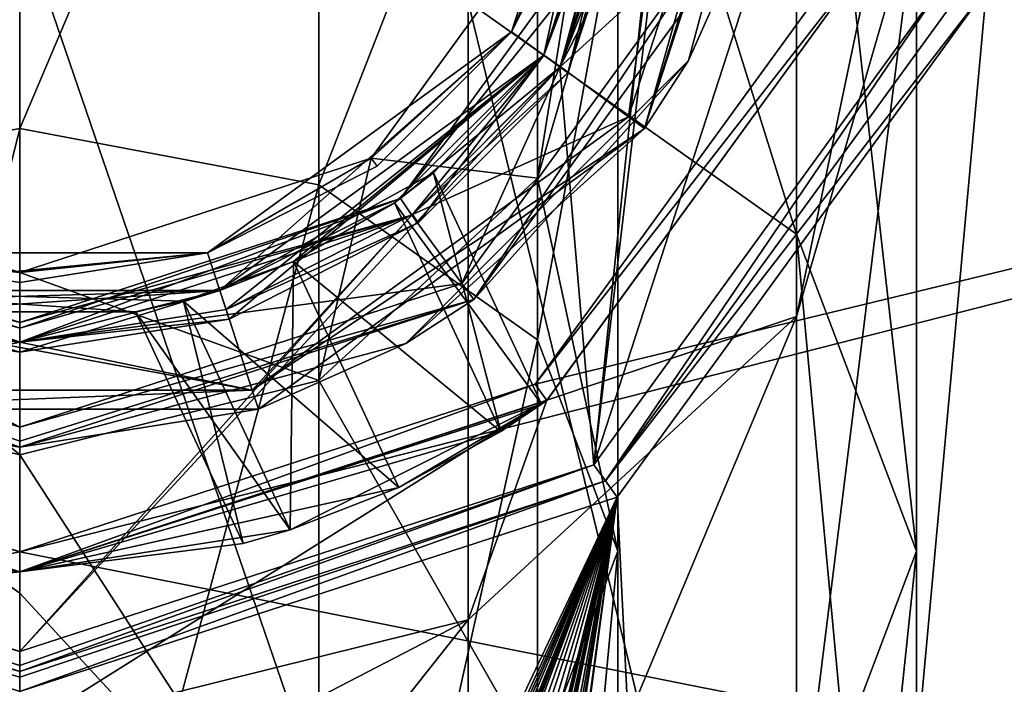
# Model space of a CAD drawing. Header units: millimetres. Extents: x -100 to 89, y -38 to 69.
# Tile 234 of 256: x -65.5 to -55.62, y 24.37 to 31.04. Entities that reach past the tile are written whole.
import ezdxf

# ---------------------------------------------------------------- set-up
doc = ezdxf.new("R2010")
doc.units = ezdxf.units.MM
doc.header["$LTSCALE"] = 65.185185
for name, color, linetype in [('3287', 7, 'CONTINUOUS'), ('479', 7, 'CONTINUOUS'), ('480', 7, 'CONTINUOUS'), ('481', 7, 'CONTINUOUS'), ('483', 7, 'CONTINUOUS'), ('484', 7, 'CONTINUOUS'), ('485', 7, 'CONTINUOUS'), ('486', 7, 'CONTINUOUS'), ('487', 7, 'CONTINUOUS'), ('488', 7, 'CONTINUOUS'), ('489', 7, 'CONTINUOUS'), ('490', 7, 'CONTINUOUS'), ('496', 7, 'CONTINUOUS'), ('498', 7, 'CONTINUOUS'), ('499', 7, 'CONTINUOUS'), ('500', 7, 'CONTINUOUS'), ('501', 7, 'CONTINUOUS'), ('502', 7, 'CONTINUOUS'), ('503', 7, 'CONTINUOUS'), ('504', 7, 'CONTINUOUS'), ('505', 7, 'CONTINUOUS'), ('506', 7, 'CONTINUOUS'), ('507', 7, 'CONTINUOUS'), ('508', 7, 'CONTINUOUS'), ('518', 7, 'CONTINUOUS'), ('520', 7, 'CONTINUOUS'), ('792', 7, 'CONTINUOUS'), ('793', 7, 'CONTINUOUS'), ('794', 7, 'CONTINUOUS'), ('795', 7, 'CONTINUOUS'), ('797', 7, 'CONTINUOUS'), ('798', 7, 'CONTINUOUS'), ('799', 7, 'CONTINUOUS'), ('800', 7, 'CONTINUOUS'), ('801', 7, 'CONTINUOUS'), ('802', 7, 'CONTINUOUS'), ('803', 7, 'CONTINUOUS'), ('804', 7, 'CONTINUOUS'), ('806', 7, 'CONTINUOUS'), ('824', 7, 'CONTINUOUS'), ('826', 7, 'CONTINUOUS'), ('829', 7, 'CONTINUOUS'), ('830', 7, 'CONTINUOUS')]:
    doc.layers.add(name, color=color, linetype=linetype)

msp = doc.modelspace()

# ---------------------------------------------------------------- linework, layer by layer
at = {"layer": '3287', "linetype": 'CONTINUOUS'}
for points in [[(-58.8, 34.5, 87.05), (-60.0761, 30.5666, 87.05), (-58.7, 34.5, 87.05), (-58.8, 34.5, 87.05)], [(-58.7, 34.5, 87.05), (-60.0761, 30.5666, 87.05), (-59.9987, 30.5031, 87.05), (-58.7, 34.5, 87.05)], [(-60.0761, 30.5666, 87.05), (-61.5588, 29.0818, 87.05), (-59.9987, 30.5031, 87.05), (-60.0761, 30.5666, 87.05)], [(-61.5588, 29.0818, 87.05), (-61.5031, 28.9987, 87.05), (-59.9987, 30.5031, 87.05), (-61.5588, 29.0818, 87.05)], [(-61.5588, 29.0818, 87.05), (-63.4278, 28.1285, 87.05), (-61.5031, 28.9987, 87.05), (-61.5588, 29.0818, 87.05)], [(-63.4278, 28.1285, 87.05), (-63.3987, 28.0328, 87.05), (-61.5031, 28.9987, 87.05), (-63.4278, 28.1285, 87.05)], [(-65.5, 27.8, 87.05), (-67.5722, 28.1285, 87.05), (-67.6013, 28.0328, 87.05), (-65.5, 27.8, 87.05)], [(-63.4278, 28.1285, 87.05), (-65.5, 27.8, 87.05), (-63.3987, 28.0328, 87.05), (-63.4278, 28.1285, 87.05)], [(-65.5, 27.8, 87.05), (-67.6013, 28.0328, 87.05), (-65.5, 27.7, 87.05), (-65.5, 27.8, 87.05)], [(-65.5, 27.8, 87.05), (-65.5, 27.7, 87.05), (-63.3987, 28.0328, 87.05), (-65.5, 27.8, 87.05)]]:
    msp.add_3dface(points, dxfattribs=at)
at = {"layer": '479', "linetype": 'CONTINUOUS'}
for points in [[(-34.3709, 19.5107, 87.05), (-30.95, 34.5, 87.05), (-65.5, 25.7003, 87.05), (-34.3709, 19.5107, 87.05)], [(-65.5, 25.7003, 87.05), (-30.95, 34.5, 87.05), (-60.3277, 27.3809, 87.05), (-65.5, 25.7003, 87.05)], [(-60.3277, 27.3809, 87.05), (-30.95, 34.5, 87.05), (-57.131, 31.7808, 87.05), (-60.3277, 27.3809, 87.05)], [(-70.6723, 27.3809, 87.05), (-96.6291, 19.5107, 87.05), (-65.5, 25.7003, 87.05), (-70.6723, 27.3809, 87.05)], [(-96.6291, 19.5107, 87.05), (-34.3709, 19.5107, 87.05), (-65.5, 25.7003, 87.05), (-96.6291, 19.5107, 87.05)]]:
    msp.add_3dface(points, dxfattribs=at)
at = {"layer": '480', "linetype": 'CONTINUOUS'}
for points in [[(-45.5165, 9.4428, 85.05), (-58.3679, 3.2536, 85.05), (-45.5165, 59.5572, 85.05), (-45.5165, 9.4428, 85.05)], [(-45.5165, 59.5572, 85.05), (-58.3679, 3.2536, 85.05), (-55.7993, 31.3477, 85.05), (-45.5165, 59.5572, 85.05)], [(-55.7993, 31.3477, 85.05), (-58.3679, 3.2536, 85.05), (-59.5053, 26.2475, 85.05), (-55.7993, 31.3477, 85.05)], [(-71.4947, 26.2475, 85.05), (-65.5, 24.3, 85.05), (-69.8058, 14.72, 85.05), (-71.4947, 26.2475, 85.05)], [(-65.5, 24.3, 85.05), (-59.5053, 26.2475, 85.05), (-65.3295, 13.9626, 85.05), (-65.5, 24.3, 85.05)], [(-65.3295, 13.9626, 85.05), (-59.5053, 26.2475, 85.05), (-65.0876, 14.0038, 85.05), (-65.3295, 13.9626, 85.05)], [(-65.0876, 14.0038, 85.05), (-59.5053, 26.2475, 85.05), (-64.9341, 13.9874, 85.05), (-65.0876, 14.0038, 85.05)], [(-64.9341, 13.9874, 85.05), (-59.5053, 26.2475, 85.05), (-64.8113, 13.9437, 85.05), (-64.9341, 13.9874, 85.05)], [(-64.8113, 13.9437, 85.05), (-59.5053, 26.2475, 85.05), (-64.692, 13.8662, 85.05), (-64.8113, 13.9437, 85.05)], [(-64.692, 13.8662, 85.05), (-59.5053, 26.2475, 85.05), (-64.5496, 13.734, 85.05), (-64.692, 13.8662, 85.05)], [(-64.5496, 13.734, 85.05), (-59.5053, 26.2475, 85.05), (-64.4343, 13.8755, 85.05), (-64.5496, 13.734, 85.05)], [(-64.4343, 13.8755, 85.05), (-59.5053, 26.2475, 85.05), (-64.3306, 13.9478, 85.05), (-64.4343, 13.8755, 85.05)], [(-64.3306, 13.9478, 85.05), (-59.5053, 26.2475, 85.05), (-64.2105, 13.9896, 85.05), (-64.3306, 13.9478, 85.05)], [(-64.2105, 13.9896, 85.05), (-59.5053, 26.2475, 85.05), (-64.0794, 14.0038, 85.05), (-64.2105, 13.9896, 85.05)], [(-64.0794, 14.0038, 85.05), (-59.5053, 26.2475, 85.05), (-63.8366, 13.9483, 85.05), (-64.0794, 14.0038, 85.05)], [(-63.8366, 13.9483, 85.05), (-59.5053, 26.2475, 85.05), (-63.5482, 13.9495, 85.05), (-63.8366, 13.9483, 85.05)], [(-59.5053, 26.2475, 85.05), (-63.2223, 13.9495, 85.05), (-63.5482, 13.9495, 85.05), (-59.5053, 26.2475, 85.05)], [(-59.5053, 26.2475, 85.05), (-62.7098, 14.625, 85.05), (-63.2223, 13.9495, 85.05), (-59.5053, 26.2475, 85.05)], [(-59.5053, 26.2475, 85.05), (-62.3839, 14.625, 85.05), (-62.7098, 14.625, 85.05), (-59.5053, 26.2475, 85.05)], [(-59.5053, 26.2475, 85.05), (-62.0733, 14.6267, 85.05), (-62.3839, 13.9495, 85.05), (-59.5053, 26.2475, 85.05)], [(-59.5053, 26.2475, 85.05), (-62.3839, 13.9495, 85.05), (-62.3839, 14.2652, 85.05), (-59.5053, 26.2475, 85.05)], [(-62.3839, 14.625, 85.05), (-59.5053, 26.2475, 85.05), (-62.3839, 14.2652, 85.05), (-62.3839, 14.625, 85.05)], [(-62.0733, 14.6267, 85.05), (-59.5053, 26.2475, 85.05), (-61.9682, 14.6423, 85.05), (-62.0733, 14.6267, 85.05)], [(-61.9682, 14.6423, 85.05), (-59.5053, 26.2475, 85.05), (-61.8832, 14.6488, 85.05), (-61.9682, 14.6423, 85.05)], [(-61.8832, 14.6488, 85.05), (-59.5053, 26.2475, 85.05), (-61.6726, 14.6134, 85.05), (-61.8832, 14.6488, 85.05)], [(-61.6726, 14.6134, 85.05), (-59.5053, 26.2475, 85.05), (-61.5438, 14.5283, 85.05), (-61.6726, 14.6134, 85.05)], [(-61.5438, 14.5283, 85.05), (-59.5053, 26.2475, 85.05), (-61.4539, 14.348, 85.05), (-61.5438, 14.5283, 85.05)], [(-61.4539, 14.348, 85.05), (-59.5053, 26.2475, 85.05), (-61.4301, 14.1023, 85.05), (-61.4539, 14.348, 85.05)], [(-59.5053, 26.2475, 85.05), (-61.1942, 13.9495, 85.05), (-61.4301, 14.1023, 85.05), (-59.5053, 26.2475, 85.05)], [(-59.5053, 26.2475, 85.05), (-58.3679, 3.2536, 85.05), (-61.1942, 13.6678, 85.05), (-59.5053, 26.2475, 85.05)], [(-61.1942, 13.9495, 85.05), (-59.5053, 26.2475, 85.05), (-61.1942, 13.6678, 85.05), (-61.1942, 13.9495, 85.05)]]:
    msp.add_3dface(points, dxfattribs=at)
at = {"layer": '481', "linetype": 'CONTINUOUS'}
for points in [[(-59, 34.5, 86.85), (-59, 34.5, 85.5), (-60.2414, 30.6794, 85.5), (-59, 34.5, 86.85)], [(-60.2414, 30.6794, 86.85), (-59, 34.5, 86.85), (-60.2414, 30.6794, 85.5), (-60.2414, 30.6794, 86.85)], [(-63.4914, 28.3181, 86.85), (-60.2414, 30.6794, 86.85), (-63.4914, 28.3181, 85.5), (-63.4914, 28.3181, 86.85)], [(-63.4914, 28.3181, 85.5), (-60.2414, 30.6794, 86.85), (-60.2414, 30.6794, 85.5), (-63.4914, 28.3181, 85.5)], [(-67.5086, 28.3181, 86.85), (-63.4914, 28.3181, 86.85), (-67.5086, 28.3181, 85.5), (-67.5086, 28.3181, 86.85)], [(-67.5086, 28.3181, 85.5), (-63.4914, 28.3181, 86.85), (-63.4914, 28.3181, 85.5), (-67.5086, 28.3181, 85.5)]]:
    msp.add_3dface(points, dxfattribs=at)
at = {"layer": '483', "linetype": 'CONTINUOUS'}
for points in [[(-65.5, 24.5, 84.85), (-71.3779, 26.4098, 84.85), (-65.5, 24.5, 81.25), (-65.5, 24.5, 84.85)], [(-65.5, 24.5, 81.25), (-71.3779, 26.4098, 84.85), (-71.3779, 26.4098, 81.25), (-65.5, 24.5, 81.25)]]:
    msp.add_3dface(points, dxfattribs=at)
at = {"layer": '484', "linetype": 'CONTINUOUS'}
for points in [[(-56.1797, 31.4714, 81.05), (-59.7404, 26.5711, 81.05), (-56.1797, 37.5286, 81.05), (-56.1797, 31.4714, 81.05)], [(-56.1797, 37.5286, 81.05), (-59.7404, 26.5711, 81.05), (-58.8, 34.5, 81.05), (-56.1797, 37.5286, 81.05)], [(-58.8, 34.5, 81.05), (-59.7404, 26.5711, 81.05), (-59.1285, 32.4278, 81.05), (-58.8, 34.5, 81.05)], [(-59.1285, 32.4278, 81.05), (-59.7404, 26.5711, 81.05), (-60.0818, 30.5588, 81.05), (-59.1285, 32.4278, 81.05)], [(-59.7404, 26.5711, 81.05), (-65.5, 24.7, 81.05), (-60.0818, 30.5588, 81.05), (-59.7404, 26.5711, 81.05)], [(-60.0818, 30.5588, 81.05), (-65.5, 24.7, 81.05), (-61.5666, 29.0761, 81.05), (-60.0818, 30.5588, 81.05)], [(-65.5, 27.8, 81.05), (-71.2596, 26.5711, 81.05), (-69.4334, 29.0761, 81.05), (-65.5, 27.8, 81.05)], [(-65.5, 24.7, 81.05), (-65.5, 27.8, 81.05), (-61.5666, 29.0761, 81.05), (-65.5, 24.7, 81.05)], [(-65.5, 24.7, 81.05), (-71.2596, 26.5711, 81.05), (-65.5, 27.8, 81.05), (-65.5, 24.7, 81.05)]]:
    msp.add_3dface(points, dxfattribs=at)
at = {"layer": '485', "linetype": 'CONTINUOUS'}
for points in [[(-65.5, 28, 81.25), (-69.3206, 29.2414, 81.25), (-65.5, 28, 82.6), (-65.5, 28, 81.25)], [(-65.5, 28, 82.6), (-69.3206, 29.2414, 81.25), (-69.3206, 29.2414, 82.6), (-65.5, 28, 82.6)]]:
    msp.add_3dface(points, dxfattribs=at)
at = {"layer": '486', "linetype": 'CONTINUOUS'}
for points in [[(-60.0818, 30.5588, 82.8), (-58.3196, 32.1667, 82.8), (-59.1285, 32.4278, 82.8), (-60.0818, 30.5588, 82.8)], [(-61.0629, 28.3914, 82.8), (-58.3196, 32.1667, 82.8), (-60.0818, 30.5588, 82.8), (-61.0629, 28.3914, 82.8)], [(-61.5666, 29.0761, 82.8), (-61.0629, 28.3914, 82.8), (-60.0818, 30.5588, 82.8), (-61.5666, 29.0761, 82.8)], [(-69.9371, 28.3914, 82.8), (-65.5, 26.95, 82.8), (-69.4334, 29.0761, 82.8), (-69.9371, 28.3914, 82.8)], [(-65.5, 26.95, 82.8), (-65.5, 27.8, 82.8), (-69.4334, 29.0761, 82.8), (-65.5, 26.95, 82.8)], [(-65.5, 27.8, 82.8), (-61.0629, 28.3914, 82.8), (-61.5666, 29.0761, 82.8), (-65.5, 27.8, 82.8)], [(-65.5, 26.95, 82.8), (-61.0629, 28.3914, 82.8), (-65.5, 27.8, 82.8), (-65.5, 26.95, 82.8)]]:
    msp.add_3dface(points, dxfattribs=at)
at = {"layer": '487', "linetype": 'CONTINUOUS'}
for points in [[(-57.75, 34.5, 85.1), (-58.7883, 30.625, 85.05), (-59.2301, 29.9447, 85.1), (-57.75, 34.5, 85.1)], [(-57.75, 34.5, 85.05), (-58.7883, 30.625, 85.05), (-57.75, 34.5, 85.1), (-57.75, 34.5, 85.05)], [(-58.7883, 30.625, 85.05), (-61.625, 27.7883, 85.05), (-59.2301, 29.9447, 85.1), (-58.7883, 30.625, 85.05)], [(-59.2301, 29.9447, 85.1), (-61.625, 27.7883, 85.05), (-63.1051, 27.1293, 85.1), (-59.2301, 29.9447, 85.1)], [(-65.5, 26.75, 83), (-70.0553, 28.2301, 83), (-65.5, 26.75, 85.05), (-65.5, 26.75, 83)], [(-65.5, 26.75, 85.05), (-70.0553, 28.2301, 83), (-67.8949, 27.1293, 85.1), (-65.5, 26.75, 85.05)], [(-61.625, 27.7883, 85.05), (-65.5, 26.75, 85.05), (-63.1051, 27.1293, 85.1), (-61.625, 27.7883, 85.05)], [(-63.1051, 27.1293, 85.1), (-65.5, 26.75, 85.05), (-67.8949, 27.1293, 85.1), (-63.1051, 27.1293, 85.1)]]:
    msp.add_3dface(points, dxfattribs=at)
at = {"layer": '488', "linetype": 'CONTINUOUS'}
for points in [[(-55.9894, 31.4098, 84.85), (-59.6221, 26.4098, 84.85), (-55.9894, 31.4098, 81.25), (-55.9894, 31.4098, 84.85)], [(-55.9894, 31.4098, 81.25), (-59.6221, 26.4098, 84.85), (-59.6221, 26.4098, 81.25), (-55.9894, 31.4098, 81.25)], [(-65.5, 24.5, 84.85), (-65.5, 24.5, 81.25), (-59.6221, 26.4098, 81.25), (-65.5, 24.5, 84.85)], [(-59.6221, 26.4098, 84.85), (-65.5, 24.5, 84.85), (-59.6221, 26.4098, 81.25), (-59.6221, 26.4098, 84.85)]]:
    msp.add_3dface(points, dxfattribs=at)
at = {"layer": '489', "linetype": 'CONTINUOUS'}
for points in [[(-59.3181, 32.4914, 81.25), (-61.6794, 29.2414, 81.25), (-59.3181, 32.4914, 82.6), (-59.3181, 32.4914, 81.25)], [(-59.3181, 32.4914, 82.6), (-61.6794, 29.2414, 81.25), (-61.6794, 29.2414, 82.6), (-59.3181, 32.4914, 82.6)], [(-65.5, 28, 81.25), (-65.5, 28, 82.6), (-61.6794, 29.2414, 82.6), (-65.5, 28, 81.25)], [(-61.6794, 29.2414, 81.25), (-65.5, 28, 81.25), (-61.6794, 29.2414, 82.6), (-61.6794, 29.2414, 81.25)]]:
    msp.add_3dface(points, dxfattribs=at)
at = {"layer": '490', "linetype": 'CONTINUOUS'}
for points in [[(-58.7883, 30.625, 85.05), (-57.75, 34.5, 85.05), (-58.1293, 32.1051, 83), (-58.7883, 30.625, 85.05)], [(-60.9447, 28.2301, 83), (-58.7883, 30.625, 85.05), (-58.1293, 32.1051, 83), (-60.9447, 28.2301, 83)], [(-61.625, 27.7883, 85.05), (-58.7883, 30.625, 85.05), (-60.9447, 28.2301, 83), (-61.625, 27.7883, 85.05)], [(-65.5, 26.75, 83), (-61.625, 27.7883, 85.05), (-60.9447, 28.2301, 83), (-65.5, 26.75, 83)], [(-65.5, 26.75, 83), (-65.5, 26.75, 85.05), (-61.625, 27.7883, 85.05), (-65.5, 26.75, 83)]]:
    msp.add_3dface(points, dxfattribs=at)
at = {"layer": '496', "linetype": 'CONTINUOUS'}
for points in [[(-58.8, 34.5, 85.3), (-59.3914, 30.0629, 85.3), (-60.0761, 30.5666, 85.3), (-58.8, 34.5, 85.3)], [(-57.95, 34.5, 85.3), (-59.3914, 30.0629, 85.3), (-58.8, 34.5, 85.3), (-57.95, 34.5, 85.3)], [(-60.0761, 30.5666, 85.3), (-59.3914, 30.0629, 85.3), (-61.5588, 29.0818, 85.3), (-60.0761, 30.5666, 85.3)], [(-59.3914, 30.0629, 85.3), (-63.1667, 27.3196, 85.3), (-61.5588, 29.0818, 85.3), (-59.3914, 30.0629, 85.3)], [(-61.5588, 29.0818, 85.3), (-63.1667, 27.3196, 85.3), (-63.4278, 28.1285, 85.3), (-61.5588, 29.0818, 85.3)], [(-63.1667, 27.3196, 85.3), (-67.8333, 27.3196, 85.3), (-67.5722, 28.1285, 85.3), (-63.1667, 27.3196, 85.3)], [(-65.5, 27.8, 85.3), (-63.1667, 27.3196, 85.3), (-67.5722, 28.1285, 85.3), (-65.5, 27.8, 85.3)], [(-63.4278, 28.1285, 85.3), (-63.1667, 27.3196, 85.3), (-65.5, 27.8, 85.3), (-63.4278, 28.1285, 85.3)]]:
    msp.add_3dface(points, dxfattribs=at)
at = {"layer": '498', "linetype": 'CONTINUOUS'}
for points in [[(-59, 34.5, 86.85), (-60.2414, 30.6794, 86.85), (-58.9414, 34.5, 86.9914), (-59, 34.5, 86.85)], [(-60.2414, 30.6794, 86.85), (-58.8, 34.5, 87.05), (-58.9414, 34.5, 86.9914), (-60.2414, 30.6794, 86.85)], [(-58.8, 34.5, 87.05), (-60.2414, 30.6794, 86.85), (-60.0761, 30.5666, 87.05), (-58.8, 34.5, 87.05)], [(-60.2414, 30.6794, 86.85), (-63.4914, 28.3181, 86.85), (-61.5588, 29.0818, 87.05), (-60.2414, 30.6794, 86.85)], [(-60.0761, 30.5666, 87.05), (-60.2414, 30.6794, 86.85), (-61.5588, 29.0818, 87.05), (-60.0761, 30.5666, 87.05)], [(-61.5588, 29.0818, 87.05), (-63.4914, 28.3181, 86.85), (-63.4278, 28.1285, 87.05), (-61.5588, 29.0818, 87.05)], [(-65.5, 27.8, 87.05), (-67.5086, 28.3181, 86.85), (-67.5722, 28.1285, 87.05), (-65.5, 27.8, 87.05)], [(-63.4914, 28.3181, 86.85), (-67.5086, 28.3181, 86.85), (-65.5, 27.8, 87.05), (-63.4914, 28.3181, 86.85)], [(-63.4278, 28.1285, 87.05), (-63.4914, 28.3181, 86.85), (-65.5, 27.8, 87.05), (-63.4278, 28.1285, 87.05)]]:
    msp.add_3dface(points, dxfattribs=at)
at = {"layer": '499', "linetype": 'CONTINUOUS'}
for points in [[(-55.7993, 31.3477, 85.05), (-59.6221, 26.4098, 84.85), (-55.9894, 31.4098, 84.85), (-55.7993, 31.3477, 85.05)], [(-55.7993, 31.3477, 85.05), (-59.5053, 26.2475, 85.05), (-59.6221, 26.4098, 84.85), (-55.7993, 31.3477, 85.05)], [(-59.5053, 26.2475, 85.05), (-65.5, 24.3, 85.05), (-59.6221, 26.4098, 84.85), (-59.5053, 26.2475, 85.05)], [(-59.6221, 26.4098, 84.85), (-65.5, 24.3, 85.05), (-65.5, 24.4414, 84.9914), (-59.6221, 26.4098, 84.85)], [(-65.5, 24.5, 84.85), (-59.6221, 26.4098, 84.85), (-65.5, 24.4414, 84.9914), (-65.5, 24.5, 84.85)]]:
    msp.add_3dface(points, dxfattribs=at)
at = {"layer": '500', "linetype": 'CONTINUOUS'}
for points in [[(-71.4947, 26.2475, 85.05), (-71.3779, 26.4098, 84.85), (-65.5, 24.5, 84.85), (-71.4947, 26.2475, 85.05)], [(-65.5, 24.3, 85.05), (-71.4947, 26.2475, 85.05), (-65.5, 24.4414, 84.9914), (-65.5, 24.3, 85.05)], [(-71.4947, 26.2475, 85.05), (-65.5, 24.5, 84.85), (-65.5, 24.4414, 84.9914), (-71.4947, 26.2475, 85.05)]]:
    msp.add_3dface(points, dxfattribs=at)
at = {"layer": '501', "linetype": 'CONTINUOUS'}
for points in [[(-69.9371, 28.3914, 82.8), (-70.0553, 28.2301, 83), (-65.5, 26.75, 83), (-69.9371, 28.3914, 82.8)], [(-65.5, 26.95, 82.8), (-69.9371, 28.3914, 82.8), (-65.5, 26.8086, 82.8586), (-65.5, 26.95, 82.8)], [(-69.9371, 28.3914, 82.8), (-65.5, 26.75, 83), (-65.5, 26.8086, 82.8586), (-69.9371, 28.3914, 82.8)]]:
    msp.add_3dface(points, dxfattribs=at)
at = {"layer": '502', "linetype": 'CONTINUOUS'}
for points in [[(-58.3196, 32.1667, 82.8), (-61.0629, 28.3914, 82.8), (-60.9447, 28.2301, 83), (-58.3196, 32.1667, 82.8)], [(-58.3196, 32.1667, 82.8), (-60.9447, 28.2301, 83), (-58.1293, 32.1051, 83), (-58.3196, 32.1667, 82.8)], [(-61.0629, 28.3914, 82.8), (-65.5, 26.95, 82.8), (-60.9447, 28.2301, 83), (-61.0629, 28.3914, 82.8)], [(-60.9447, 28.2301, 83), (-65.5, 26.95, 82.8), (-65.5, 26.8086, 82.8586), (-60.9447, 28.2301, 83)], [(-65.5, 26.75, 83), (-60.9447, 28.2301, 83), (-65.5, 26.8086, 82.8586), (-65.5, 26.75, 83)]]:
    msp.add_3dface(points, dxfattribs=at)
at = {"layer": '503', "linetype": 'CONTINUOUS'}
for points in [[(-65.5, 27.8, 82.8), (-69.3206, 29.2414, 82.6), (-69.4334, 29.0761, 82.8), (-65.5, 27.8, 82.8)], [(-65.5, 28, 82.6), (-69.3206, 29.2414, 82.6), (-65.5, 27.9414, 82.7414), (-65.5, 28, 82.6)], [(-69.3206, 29.2414, 82.6), (-65.5, 27.8, 82.8), (-65.5, 27.9414, 82.7414), (-69.3206, 29.2414, 82.6)]]:
    msp.add_3dface(points, dxfattribs=at)
at = {"layer": '504', "linetype": 'CONTINUOUS'}
for points in [[(-59.1285, 32.4278, 82.8), (-59.3181, 32.4914, 82.6), (-61.6794, 29.2414, 82.6), (-59.1285, 32.4278, 82.8)], [(-60.0818, 30.5588, 82.8), (-59.1285, 32.4278, 82.8), (-61.6794, 29.2414, 82.6), (-60.0818, 30.5588, 82.8)], [(-61.5666, 29.0761, 82.8), (-60.0818, 30.5588, 82.8), (-61.6794, 29.2414, 82.6), (-61.5666, 29.0761, 82.8)], [(-65.5, 28, 82.6), (-61.5666, 29.0761, 82.8), (-61.6794, 29.2414, 82.6), (-65.5, 28, 82.6)], [(-61.5666, 29.0761, 82.8), (-65.5, 28, 82.6), (-65.5, 27.9414, 82.7414), (-61.5666, 29.0761, 82.8)], [(-65.5, 27.8, 82.8), (-61.5666, 29.0761, 82.8), (-65.5, 27.9414, 82.7414), (-65.5, 27.8, 82.8)]]:
    msp.add_3dface(points, dxfattribs=at)
at = {"layer": '505', "linetype": 'CONTINUOUS'}
for points in [[(-69.4334, 29.0761, 81.05), (-69.3206, 29.2414, 81.25), (-65.5, 28, 81.25), (-69.4334, 29.0761, 81.05)], [(-65.5, 27.8, 81.05), (-69.4334, 29.0761, 81.05), (-65.5, 27.9414, 81.1086), (-65.5, 27.8, 81.05)], [(-69.4334, 29.0761, 81.05), (-65.5, 28, 81.25), (-65.5, 27.9414, 81.1086), (-69.4334, 29.0761, 81.05)]]:
    msp.add_3dface(points, dxfattribs=at)
at = {"layer": '506', "linetype": 'CONTINUOUS'}
for points in [[(-60.0818, 30.5588, 81.05), (-61.6794, 29.2414, 81.25), (-59.3181, 32.4914, 81.25), (-60.0818, 30.5588, 81.05)], [(-59.1285, 32.4278, 81.05), (-60.0818, 30.5588, 81.05), (-59.3181, 32.4914, 81.25), (-59.1285, 32.4278, 81.05)], [(-60.0818, 30.5588, 81.05), (-61.5666, 29.0761, 81.05), (-61.6794, 29.2414, 81.25), (-60.0818, 30.5588, 81.05)], [(-61.5666, 29.0761, 81.05), (-65.5, 27.8, 81.05), (-61.6794, 29.2414, 81.25), (-61.5666, 29.0761, 81.05)], [(-61.6794, 29.2414, 81.25), (-65.5, 27.8, 81.05), (-65.5, 27.9414, 81.1086), (-61.6794, 29.2414, 81.25)], [(-65.5, 28, 81.25), (-61.6794, 29.2414, 81.25), (-65.5, 27.9414, 81.1086), (-65.5, 28, 81.25)]]:
    msp.add_3dface(points, dxfattribs=at)
at = {"layer": '507', "linetype": 'CONTINUOUS'}
for points in [[(-65.5, 24.7, 81.05), (-71.3779, 26.4098, 81.25), (-71.2596, 26.5711, 81.05), (-65.5, 24.7, 81.05)], [(-65.5, 24.5, 81.25), (-71.3779, 26.4098, 81.25), (-65.5, 24.5586, 81.1086), (-65.5, 24.5, 81.25)], [(-71.3779, 26.4098, 81.25), (-65.5, 24.7, 81.05), (-65.5, 24.5586, 81.1086), (-71.3779, 26.4098, 81.25)]]:
    msp.add_3dface(points, dxfattribs=at)
at = {"layer": '508', "linetype": 'CONTINUOUS'}
for points in [[(-59.7404, 26.5711, 81.05), (-56.1797, 31.4714, 81.05), (-59.6221, 26.4098, 81.25), (-59.7404, 26.5711, 81.05)], [(-56.1797, 31.4714, 81.05), (-55.9894, 31.4098, 81.25), (-59.6221, 26.4098, 81.25), (-56.1797, 31.4714, 81.05)], [(-65.5, 24.5, 81.25), (-59.7404, 26.5711, 81.05), (-59.6221, 26.4098, 81.25), (-65.5, 24.5, 81.25)], [(-59.7404, 26.5711, 81.05), (-65.5, 24.5, 81.25), (-65.5, 24.5586, 81.1086), (-59.7404, 26.5711, 81.05)], [(-65.5, 24.7, 81.05), (-59.7404, 26.5711, 81.05), (-65.5, 24.5586, 81.1086), (-65.5, 24.7, 81.05)]]:
    msp.add_3dface(points, dxfattribs=at)
at = {"layer": '518', "linetype": 'CONTINUOUS'}
for points in [[(-60.2414, 30.6794, 85.5), (-59, 34.5, 85.5), (-60.0761, 30.5666, 85.3), (-60.2414, 30.6794, 85.5)], [(-60.0761, 30.5666, 85.3), (-59, 34.5, 85.5), (-58.9414, 34.5, 85.3586), (-60.0761, 30.5666, 85.3)], [(-58.8, 34.5, 85.3), (-60.0761, 30.5666, 85.3), (-58.9414, 34.5, 85.3586), (-58.8, 34.5, 85.3)], [(-63.4914, 28.3181, 85.5), (-60.2414, 30.6794, 85.5), (-63.4278, 28.1285, 85.3), (-63.4914, 28.3181, 85.5)], [(-60.2414, 30.6794, 85.5), (-61.5588, 29.0818, 85.3), (-63.4278, 28.1285, 85.3), (-60.2414, 30.6794, 85.5)], [(-60.2414, 30.6794, 85.5), (-60.0761, 30.5666, 85.3), (-61.5588, 29.0818, 85.3), (-60.2414, 30.6794, 85.5)], [(-67.5086, 28.3181, 85.5), (-65.5, 27.8, 85.3), (-67.5722, 28.1285, 85.3), (-67.5086, 28.3181, 85.5)], [(-67.5086, 28.3181, 85.5), (-63.4914, 28.3181, 85.5), (-65.5, 27.8, 85.3), (-67.5086, 28.3181, 85.5)], [(-63.4914, 28.3181, 85.5), (-63.4278, 28.1285, 85.3), (-65.5, 27.8, 85.3), (-63.4914, 28.3181, 85.5)]]:
    msp.add_3dface(points, dxfattribs=at)
at = {"layer": '520', "linetype": 'CONTINUOUS'}
for points in [[(-59.2301, 29.9447, 85.1), (-59.3914, 30.0629, 85.3), (-57.95, 34.5, 85.3), (-59.2301, 29.9447, 85.1)], [(-57.75, 34.5, 85.1), (-59.2301, 29.9447, 85.1), (-57.8086, 34.5, 85.2414), (-57.75, 34.5, 85.1)], [(-59.2301, 29.9447, 85.1), (-57.95, 34.5, 85.3), (-57.8086, 34.5, 85.2414), (-59.2301, 29.9447, 85.1)], [(-59.2301, 29.9447, 85.1), (-63.1667, 27.3196, 85.3), (-59.3914, 30.0629, 85.3), (-59.2301, 29.9447, 85.1)], [(-59.2301, 29.9447, 85.1), (-63.1051, 27.1293, 85.1), (-63.1667, 27.3196, 85.3), (-59.2301, 29.9447, 85.1)], [(-63.1051, 27.1293, 85.1), (-67.8949, 27.1293, 85.1), (-63.1667, 27.3196, 85.3), (-63.1051, 27.1293, 85.1)], [(-67.8949, 27.1293, 85.1), (-67.8333, 27.3196, 85.3), (-63.1667, 27.3196, 85.3), (-67.8949, 27.1293, 85.1)]]:
    msp.add_3dface(points, dxfattribs=at)
at = {"layer": '792', "linetype": 'CONTINUOUS'}
for points in [[(-70.7901, 27.2188, 302.05), (-65.5, 25.5, 87.25), (-65.5, 25.5, 302.05), (-70.7901, 27.2188, 302.05)], [(-65.5, 25.5, 87.25), (-70.7901, 27.2188, 302.05), (-67.7437, 25.7842, 95.05), (-65.5, 25.5, 87.25)], [(-70.7898, 27.2187, 87.2503), (-65.5, 25.5, 87.25), (-70.3289, 26.9052, 93.8833), (-70.7898, 27.2187, 87.2503)], [(-70.3289, 26.9052, 93.8833), (-65.5, 25.5, 87.25), (-69.3036, 26.3432, 93.4), (-70.3289, 26.9052, 93.8833)], [(-69.3036, 26.3432, 93.4), (-65.5, 25.5, 87.25), (-68.214, 25.919, 93.8833), (-69.3036, 26.3432, 93.4)], [(-68.214, 25.919, 93.8833), (-65.5, 25.5, 87.25), (-67.7437, 25.7842, 95.05), (-68.214, 25.919, 93.8833)]]:
    msp.add_3dface(points, dxfattribs=at)
at = {"layer": '793', "linetype": 'CONTINUOUS'}
for points in [[(-60.2109, 27.2181, 87.2503), (-56.9407, 31.7181, 87.2503), (-60.2099, 27.2188, 302.05), (-60.2109, 27.2181, 87.2503)], [(-60.2099, 27.2188, 302.05), (-56.9407, 31.7181, 87.2503), (-56.9405, 31.7188, 302.05), (-60.2099, 27.2188, 302.05)], [(-60.2099, 27.2188, 302.05), (-65.5, 25.5, 302.05), (-60.2655, 27.1788, 95.05), (-60.2099, 27.2188, 302.05)], [(-65.5, 25.5, 87.25), (-60.2109, 27.2181, 87.2503), (-62.786, 25.919, 93.8833), (-65.5, 25.5, 87.25)], [(-60.2655, 27.1788, 95.05), (-65.5, 25.5, 302.05), (-60.6711, 26.9052, 96.2167), (-60.2655, 27.1788, 95.05)], [(-62.786, 25.919, 93.8833), (-60.2109, 27.2181, 87.2503), (-61.6964, 26.3432, 93.4), (-62.786, 25.919, 93.8833)], [(-61.6964, 26.3432, 93.4), (-60.2109, 27.2181, 87.2503), (-60.6711, 26.9052, 93.8833), (-61.6964, 26.3432, 93.4)], [(-60.6711, 26.9052, 93.8833), (-60.2109, 27.2181, 87.2503), (-60.2655, 27.1788, 95.05), (-60.6711, 26.9052, 93.8833)], [(-60.2109, 27.2181, 87.2503), (-60.2099, 27.2188, 302.05), (-60.2655, 27.1788, 95.05), (-60.2109, 27.2181, 87.2503)], [(-60.6711, 26.9052, 96.2167), (-65.5, 25.5, 302.05), (-61.6964, 26.3432, 96.7), (-60.6711, 26.9052, 96.2167)], [(-61.6964, 26.3432, 96.7), (-65.5, 25.5, 302.05), (-62.786, 25.919, 96.2167), (-61.6964, 26.3432, 96.7)], [(-63.2563, 25.7842, 95.05), (-65.5, 25.5, 87.25), (-62.786, 25.919, 93.8833), (-63.2563, 25.7842, 95.05)], [(-65.5, 25.5, 302.05), (-63.2563, 25.7842, 95.05), (-62.786, 25.919, 96.2167), (-65.5, 25.5, 302.05)], [(-65.5, 25.5, 302.05), (-65.5, 25.5, 87.25), (-63.2563, 25.7842, 95.05), (-65.5, 25.5, 302.05)]]:
    msp.add_3dface(points, dxfattribs=at)
at = {"layer": '794', "linetype": 'CONTINUOUS'}
for points in [[(-65.5, 32.0663, 329.638), (-70, 31.2141, 328.785), (-65.5, 19.3964, 338.093), (-65.5, 32.0663, 329.638)], [(-65.5, 19.3964, 338.093), (-70, 31.2141, 328.785), (-70, 18.9358, 336.9787), (-65.5, 19.3964, 338.093)], [(-70.7901, 27.2188, 302.05), (-65.5, 25.5, 302.05), (-70, 25.0155, 310.5478), (-70.7901, 27.2188, 302.05)], [(-70, 25.0155, 310.5478), (-65.5, 25.5, 302.05), (-65.5, 23.9015, 310.0864), (-70, 25.0155, 310.5478)], [(-70, 25.0155, 310.5478), (-65.5, 23.9015, 310.0864), (-70, 20.1957, 317.758), (-70, 25.0155, 310.5478)]]:
    msp.add_3dface(points, dxfattribs=at)
at = {"layer": '795', "linetype": 'CONTINUOUS'}
for points in [[(-57.7058, 36.3738, 315.2526), (-61, 39.4173, 316.5132), (-57.7058, 28.8856, 326.4548), (-57.7058, 36.3738, 315.2526)], [(-57.7058, 28.8856, 326.4548), (-61, 39.4173, 316.5132), (-61, 31.2141, 328.785), (-57.7058, 28.8856, 326.4548)], [(-56.5, 32.2164, 313.5305), (-57.7058, 36.3738, 315.2526), (-56.5, 25.7049, 323.2715), (-56.5, 32.2164, 313.5305)], [(-56.5, 25.7049, 323.2715), (-57.7058, 36.3738, 315.2526), (-57.7058, 28.8856, 326.4548), (-56.5, 25.7049, 323.2715)], [(-57.7058, 28.0589, 311.8084), (-56.9405, 31.7188, 302.05), (-56.5, 32.2164, 313.5305), (-57.7058, 28.0589, 311.8084)], [(-57.7058, 28.0589, 311.8084), (-56.5, 32.2164, 313.5305), (-57.7058, 22.5241, 320.0883), (-57.7058, 28.0589, 311.8084)], [(-57.7058, 22.5241, 320.0883), (-56.5, 32.2164, 313.5305), (-56.5, 25.7049, 323.2715), (-57.7058, 22.5241, 320.0883)], [(-65.5, 32.0663, 329.638), (-65.5, 19.3964, 338.093), (-61, 18.9358, 336.9787), (-65.5, 32.0663, 329.638)], [(-61, 31.2141, 328.785), (-65.5, 32.0663, 329.638), (-61, 18.9358, 336.9787), (-61, 31.2141, 328.785)], [(-60.2099, 27.2188, 302.05), (-56.9405, 31.7188, 302.05), (-57.7058, 28.0589, 311.8084), (-60.2099, 27.2188, 302.05)], [(-57.7058, 28.8856, 326.4548), (-61, 31.2141, 328.785), (-57.7058, 17.6775, 333.9342), (-57.7058, 28.8856, 326.4548)], [(-57.7058, 17.6775, 333.9342), (-61, 31.2141, 328.785), (-61, 18.9358, 336.9787), (-57.7058, 17.6775, 333.9342)], [(-56.5, 25.7049, 323.2715), (-57.7058, 28.8856, 326.4548), (-56.5, 15.9587, 329.7754), (-56.5, 25.7049, 323.2715)], [(-56.5, 15.9587, 329.7754), (-57.7058, 28.8856, 326.4548), (-57.7058, 17.6775, 333.9342), (-56.5, 15.9587, 329.7754)], [(-61, 25.0155, 310.5478), (-60.2099, 27.2188, 302.05), (-57.7058, 28.0589, 311.8084), (-61, 25.0155, 310.5478)], [(-61, 25.0155, 310.5478), (-57.7058, 28.0589, 311.8084), (-61, 20.1957, 317.758), (-61, 25.0155, 310.5478)], [(-61, 20.1957, 317.758), (-57.7058, 28.0589, 311.8084), (-57.7058, 22.5241, 320.0883), (-61, 20.1957, 317.758)], [(-65.5, 25.5, 302.05), (-60.2099, 27.2188, 302.05), (-65.5, 23.9015, 310.0864), (-65.5, 25.5, 302.05)], [(-65.5, 23.9015, 310.0864), (-60.2099, 27.2188, 302.05), (-61, 25.0155, 310.5478), (-65.5, 23.9015, 310.0864)], [(-57.7058, 22.5241, 320.0883), (-56.5, 25.7049, 323.2715), (-57.7058, 14.2399, 325.6166), (-57.7058, 22.5241, 320.0883)], [(-57.7058, 14.2399, 325.6166), (-56.5, 25.7049, 323.2715), (-56.5, 15.9587, 329.7754), (-57.7058, 14.2399, 325.6166)], [(-65.5, 22.6865, 312.55), (-65.5, 23.9015, 310.0864), (-61, 25.0155, 310.5478), (-65.5, 22.6865, 312.55)], [(-65.5, 19.3434, 316.9051), (-65.5, 22.6865, 312.55), (-61, 25.0155, 310.5478), (-65.5, 19.3434, 316.9051)], [(-65.5, 19.3434, 316.9051), (-61, 25.0155, 310.5478), (-61, 20.1957, 317.758), (-65.5, 19.3434, 316.9051)]]:
    msp.add_3dface(points, dxfattribs=at)
at = {"layer": '797', "linetype": 'CONTINUOUS'}
for points in [[(-70.6723, 27.3809, 87.05), (-65.5, 25.7003, 87.05), (-70.7898, 27.2187, 87.2503), (-70.6723, 27.3809, 87.05)], [(-65.5, 25.7003, 87.05), (-65.5, 25.5, 87.25), (-70.7898, 27.2187, 87.2503), (-65.5, 25.7003, 87.05)]]:
    msp.add_3dface(points, dxfattribs=at)
at = {"layer": '798', "linetype": 'CONTINUOUS'}
for points in [[(-60.3277, 27.3809, 87.05), (-57.131, 31.7808, 87.05), (-56.9407, 31.7181, 87.2503), (-60.3277, 27.3809, 87.05)], [(-60.3277, 27.3809, 87.05), (-56.9407, 31.7181, 87.2503), (-60.2109, 27.2181, 87.2503), (-60.3277, 27.3809, 87.05)], [(-65.5, 25.7003, 87.05), (-60.3277, 27.3809, 87.05), (-65.5, 25.5, 87.25), (-65.5, 25.7003, 87.05)], [(-65.5, 25.5, 87.25), (-60.3277, 27.3809, 87.05), (-60.2109, 27.2181, 87.2503), (-65.5, 25.5, 87.25)]]:
    msp.add_3dface(points, dxfattribs=at)
at = {"layer": '799', "linetype": 'CONTINUOUS'}
for points in [[(-59.7937, 32.6459, 302.05), (-61.9732, 29.6459, 174.05), (-61.9733, 29.6459, 302.05), (-59.7937, 32.6459, 302.05)], [(-59.7937, 32.6459, 174.05), (-61.9732, 29.6459, 174.05), (-59.7937, 32.6459, 302.05), (-59.7937, 32.6459, 174.05)], [(-61.9732, 29.6459, 174.05), (-65.5, 28.5, 174.05), (-61.9733, 29.6459, 302.05), (-61.9732, 29.6459, 174.05)], [(-61.9733, 29.6459, 302.05), (-65.5, 28.5, 174.05), (-65.5, 28.5, 302.05), (-61.9733, 29.6459, 302.05)]]:
    msp.add_3dface(points, dxfattribs=at)
at = {"layer": '800', "linetype": 'CONTINUOUS'}
for points in [[(-65.5, 28.5, 302.05), (-65.5, 28.5, 174.05), (-69.0268, 29.6459, 174.05), (-65.5, 28.5, 302.05)], [(-65.5, 28.5, 302.05), (-69.0268, 29.6459, 174.05), (-69.0267, 29.6459, 302.05), (-65.5, 28.5, 302.05)]]:
    msp.add_3dface(points, dxfattribs=at)
at = {"layer": '801', "linetype": 'CONTINUOUS'}
for points in [[(-65.5, 37.7597, 315.8266), (-62.5, 37.017, 315.519), (-65.5, 29.9458, 327.5158), (-65.5, 37.7597, 315.8266)], [(-65.5, 29.9458, 327.5158), (-62.5, 37.017, 315.519), (-62.5, 29.3777, 326.9472), (-65.5, 29.9458, 327.5158)], [(-62.5, 37.017, 315.519), (-60.3038, 34.988, 314.6786), (-62.5, 29.3777, 326.9472), (-62.5, 37.017, 315.519)], [(-62.5, 29.3777, 326.9472), (-60.3038, 34.988, 314.6786), (-60.3038, 27.8254, 325.3937), (-62.5, 29.3777, 326.9472)], [(-60.3038, 34.988, 314.6786), (-59.5, 32.2164, 313.5305), (-60.3038, 27.8254, 325.3937), (-60.3038, 34.988, 314.6786)], [(-59.7937, 32.6459, 302.05), (-61.9733, 29.6459, 302.05), (-60.3038, 29.4447, 312.3825), (-59.7937, 32.6459, 302.05)], [(-59.5, 32.2164, 313.5305), (-59.7937, 32.6459, 302.05), (-60.3038, 29.4447, 312.3825), (-59.5, 32.2164, 313.5305)], [(-59.5, 32.2164, 313.5305), (-60.3038, 29.4447, 312.3825), (-59.5, 25.7049, 323.2715), (-59.5, 32.2164, 313.5305)], [(-60.3038, 27.8254, 325.3937), (-59.5, 32.2164, 313.5305), (-59.5, 25.7049, 323.2715), (-60.3038, 27.8254, 325.3937)], [(-65.5, 29.9458, 327.5158), (-62.5, 29.3777, 326.9472), (-65.5, 18.2505, 335.3205), (-65.5, 29.9458, 327.5158)], [(-61.9733, 29.6459, 302.05), (-65.5, 28.5, 302.05), (-62.5, 27.4158, 311.542), (-61.9733, 29.6459, 302.05)], [(-60.3038, 29.4447, 312.3825), (-61.9733, 29.6459, 302.05), (-62.5, 27.4158, 311.542), (-60.3038, 29.4447, 312.3825)], [(-60.3038, 29.4447, 312.3825), (-62.5, 27.4158, 311.542), (-60.3038, 23.5844, 321.1494), (-60.3038, 29.4447, 312.3825)], [(-59.5, 25.7049, 323.2715), (-60.3038, 29.4447, 312.3825), (-60.3038, 23.5844, 321.1494), (-59.5, 25.7049, 323.2715)], [(-65.5, 18.2505, 335.3205), (-62.5, 29.3777, 326.9472), (-62.5, 17.9434, 334.5776), (-65.5, 18.2505, 335.3205)], [(-62.5, 29.3777, 326.9472), (-60.3038, 27.8254, 325.3937), (-62.5, 17.9434, 334.5776), (-62.5, 29.3777, 326.9472)], [(-62.5, 27.4158, 311.542), (-65.5, 28.5, 302.05), (-65.5, 26.6731, 311.2344), (-62.5, 27.4158, 311.542)], [(-62.5, 17.9434, 334.5776), (-60.3038, 27.8254, 325.3937), (-60.3038, 17.1046, 332.5479), (-62.5, 17.9434, 334.5776)], [(-60.3038, 27.8254, 325.3937), (-59.5, 25.7049, 323.2715), (-60.3038, 17.1046, 332.5479), (-60.3038, 27.8254, 325.3937)], [(-62.5, 27.4158, 311.542), (-65.5, 26.6731, 311.2344), (-62.5, 22.0321, 319.5959), (-62.5, 27.4158, 311.542)], [(-60.3038, 23.5844, 321.1494), (-62.5, 27.4158, 311.542), (-62.5, 22.0321, 319.5959), (-60.3038, 23.5844, 321.1494)], [(-62.5, 22.0321, 319.5959), (-65.5, 26.6731, 311.2344), (-65.5, 25.2846, 314.05), (-62.5, 22.0321, 319.5959)], [(-59.5, 25.7049, 323.2715), (-60.3038, 23.5844, 321.1494), (-59.5, 15.9587, 329.7754), (-59.5, 25.7049, 323.2715)], [(-60.3038, 17.1046, 332.5479), (-59.5, 25.7049, 323.2715), (-59.5, 15.9587, 329.7754), (-60.3038, 17.1046, 332.5479)], [(-65.5, 21.4639, 319.0272), (-62.5, 22.0321, 319.5959), (-65.5, 25.2846, 314.05), (-65.5, 21.4639, 319.0272)]]:
    msp.add_3dface(points, dxfattribs=at)
at = {"layer": '802', "linetype": 'CONTINUOUS'}
for points in [[(-65.5, 37.7597, 315.8266), (-65.5, 29.9458, 327.5158), (-68.5, 29.3777, 326.9472), (-65.5, 37.7597, 315.8266)], [(-68.5, 37.017, 315.519), (-65.5, 37.7597, 315.8266), (-68.5, 29.3777, 326.9472), (-68.5, 37.017, 315.519)], [(-65.5, 29.9458, 327.5158), (-65.5, 18.2505, 335.3205), (-68.5, 17.9434, 334.5776), (-65.5, 29.9458, 327.5158)], [(-68.5, 29.3777, 326.9472), (-65.5, 29.9458, 327.5158), (-68.5, 17.9434, 334.5776), (-68.5, 29.3777, 326.9472)], [(-65.5, 28.5, 302.05), (-69.0267, 29.6459, 302.05), (-65.5, 26.6731, 311.2344), (-65.5, 28.5, 302.05)], [(-65.5, 26.6731, 311.2344), (-69.0267, 29.6459, 302.05), (-68.5, 27.4158, 311.542), (-65.5, 26.6731, 311.2344)], [(-65.5, 25.2846, 314.05), (-65.5, 26.6731, 311.2344), (-68.5, 27.4158, 311.542), (-65.5, 25.2846, 314.05)], [(-65.5, 21.4639, 319.0272), (-65.5, 25.2846, 314.05), (-68.5, 27.4158, 311.542), (-65.5, 21.4639, 319.0272)], [(-65.5, 21.4639, 319.0272), (-68.5, 27.4158, 311.542), (-68.5, 22.0321, 319.5959), (-65.5, 21.4639, 319.0272)]]:
    msp.add_3dface(points, dxfattribs=at)
at = {"layer": '803', "linetype": 'CONTINUOUS'}
for points in [[(-61.9732, 29.6459, 174.05), (-59.7937, 32.6459, 174.05), (-60.565, 30.9145, 174.05), (-61.9732, 29.6459, 174.05)], [(-60.565, 30.9145, 174.05), (-59.7937, 32.6459, 174.05), (-59.6985, 32.6151, 174.05), (-60.565, 30.9145, 174.05)], [(-61.9145, 29.565, 174.05), (-61.9732, 29.6459, 174.05), (-60.565, 30.9145, 174.05), (-61.9145, 29.565, 174.05)], [(-69.0268, 29.6459, 174.05), (-65.5, 28.5, 174.05), (-69.0855, 29.565, 174.05), (-69.0268, 29.6459, 174.05)], [(-65.5, 28.5, 174.05), (-61.9732, 29.6459, 174.05), (-63.6151, 28.6985, 174.05), (-65.5, 28.5, 174.05)], [(-63.6151, 28.6985, 174.05), (-61.9732, 29.6459, 174.05), (-61.9145, 29.565, 174.05), (-63.6151, 28.6985, 174.05)], [(-69.0855, 29.565, 174.05), (-65.5, 28.5, 174.05), (-67.3849, 28.6985, 174.05), (-69.0855, 29.565, 174.05)], [(-67.3849, 28.6985, 174.05), (-65.5, 28.5, 174.05), (-65.5, 28.4, 174.05), (-67.3849, 28.6985, 174.05)], [(-65.5, 28.4, 174.05), (-65.5, 28.5, 174.05), (-63.6151, 28.6985, 174.05), (-65.5, 28.4, 174.05)]]:
    msp.add_3dface(points, dxfattribs=at)
at = {"layer": '804', "linetype": 'CONTINUOUS'}
for points in [[(-59.6985, 32.6151, 174.05), (-59.4, 34.5, 174.05), (-60.565, 30.9145, 99.7428), (-59.6985, 32.6151, 174.05)], [(-59.4, 34.5, 174.05), (-59.4, 34.5, 99.7428), (-60.565, 30.9145, 99.7428), (-59.4, 34.5, 174.05)], [(-60.565, 30.9145, 174.05), (-59.6985, 32.6151, 174.05), (-60.565, 30.9145, 99.7428), (-60.565, 30.9145, 174.05)], [(-63.615, 28.6985, 99.7428), (-61.9145, 29.565, 174.05), (-60.565, 30.9145, 99.7428), (-63.615, 28.6985, 99.7428)], [(-61.9145, 29.565, 174.05), (-60.565, 30.9145, 174.05), (-60.565, 30.9145, 99.7428), (-61.9145, 29.565, 174.05)], [(-63.6151, 28.6985, 174.05), (-61.9145, 29.565, 174.05), (-63.615, 28.6985, 99.7428), (-63.6151, 28.6985, 174.05)], [(-67.3849, 28.6985, 174.05), (-65.5, 28.4, 174.05), (-67.385, 28.6985, 99.7428), (-67.3849, 28.6985, 174.05)], [(-65.5, 28.4, 174.05), (-63.6151, 28.6985, 174.05), (-67.385, 28.6985, 99.7428), (-65.5, 28.4, 174.05)], [(-67.385, 28.6985, 99.7428), (-63.6151, 28.6985, 174.05), (-63.615, 28.6985, 99.7428), (-67.385, 28.6985, 99.7428)]]:
    msp.add_3dface(points, dxfattribs=at)
at = {"layer": '806', "linetype": 'CONTINUOUS'}
for points in [[(-60.2414, 30.6794, 99.05), (-59, 34.5, 99.05), (-60.2414, 30.6794, 87.35), (-60.2414, 30.6794, 99.05)], [(-60.2414, 30.6794, 87.35), (-59, 34.5, 99.05), (-59, 34.5, 87.35), (-60.2414, 30.6794, 87.35)], [(-63.4914, 28.3181, 99.05), (-60.2414, 30.6794, 99.05), (-62.753, 28.609, 96.7), (-63.4914, 28.3181, 99.05)], [(-63.4914, 28.3181, 87.35), (-60.2414, 30.6794, 99.05), (-60.2414, 30.6794, 87.35), (-63.4914, 28.3181, 87.35)], [(-60.2414, 30.6794, 99.05), (-63.4914, 28.3181, 87.35), (-61.3476, 29.4993, 95.05), (-60.2414, 30.6794, 99.05)], [(-62.753, 28.609, 96.7), (-60.2414, 30.6794, 99.05), (-61.7401, 29.1978, 96.2166), (-62.753, 28.609, 96.7)], [(-61.7401, 29.1978, 96.2166), (-60.2414, 30.6794, 99.05), (-61.3476, 29.4993, 95.05), (-61.7401, 29.1978, 96.2166)], [(-61.3476, 29.4993, 95.05), (-63.4914, 28.3181, 87.35), (-61.7401, 29.1978, 93.8834), (-61.3476, 29.4993, 95.05)], [(-61.7401, 29.1978, 93.8834), (-63.4914, 28.3181, 87.35), (-62.753, 28.609, 93.4), (-61.7401, 29.1978, 93.8834)], [(-63.8551, 28.2116, 96.2166), (-63.4914, 28.3181, 99.05), (-62.753, 28.609, 96.7), (-63.8551, 28.2116, 96.2166)], [(-62.753, 28.609, 93.4), (-63.4914, 28.3181, 87.35), (-63.8551, 28.2116, 93.8834), (-62.753, 28.609, 93.4)], [(-67.5086, 28.3181, 99.05), (-63.4914, 28.3181, 99.05), (-67.1449, 28.2116, 96.2166), (-67.5086, 28.3181, 99.05)], [(-63.4914, 28.3181, 87.35), (-67.5086, 28.3181, 87.35), (-63.8551, 28.2116, 93.8834), (-63.4914, 28.3181, 87.35)], [(-67.5086, 28.3181, 87.35), (-66.6616, 28.1046, 95.05), (-64.3384, 28.1046, 95.05), (-67.5086, 28.3181, 87.35)], [(-67.5086, 28.3181, 87.35), (-64.3384, 28.1046, 95.05), (-63.8551, 28.2116, 93.8834), (-67.5086, 28.3181, 87.35)], [(-67.1449, 28.2116, 96.2166), (-63.4914, 28.3181, 99.05), (-66.6616, 28.1046, 95.05), (-67.1449, 28.2116, 96.2166)], [(-66.6616, 28.1046, 95.05), (-63.4914, 28.3181, 99.05), (-64.3384, 28.1046, 95.05), (-66.6616, 28.1046, 95.05)], [(-64.3384, 28.1046, 95.05), (-63.4914, 28.3181, 99.05), (-63.8551, 28.2116, 96.2166), (-64.3384, 28.1046, 95.05)]]:
    msp.add_3dface(points, dxfattribs=at)
at = {"layer": '824', "linetype": 'CONTINUOUS'}
for points in [[(-60.2414, 30.6794, 87.35), (-59, 34.5, 87.35), (-59.9987, 30.5031, 87.05), (-60.2414, 30.6794, 87.35)], [(-59, 34.5, 87.35), (-58.7, 34.5, 87.05), (-59.9987, 30.5031, 87.05), (-59, 34.5, 87.35)], [(-63.4914, 28.3181, 87.35), (-60.2414, 30.6794, 87.35), (-63.3987, 28.0328, 87.05), (-63.4914, 28.3181, 87.35)], [(-63.3987, 28.0328, 87.05), (-60.2414, 30.6794, 87.35), (-61.5031, 28.9987, 87.05), (-63.3987, 28.0328, 87.05)], [(-61.5031, 28.9987, 87.05), (-60.2414, 30.6794, 87.35), (-59.9987, 30.5031, 87.05), (-61.5031, 28.9987, 87.05)], [(-67.6013, 28.0328, 87.05), (-67.5086, 28.3181, 87.35), (-65.5, 27.7, 87.05), (-67.6013, 28.0328, 87.05)], [(-67.5086, 28.3181, 87.35), (-63.4914, 28.3181, 87.35), (-65.5, 27.7, 87.05), (-67.5086, 28.3181, 87.35)], [(-65.5, 27.7, 87.05), (-63.4914, 28.3181, 87.35), (-63.3987, 28.0328, 87.05), (-65.5, 27.7, 87.05)]]:
    msp.add_3dface(points, dxfattribs=at)
at = {"layer": '826', "linetype": 'CONTINUOUS'}
for points in [[(-60.565, 30.9145, 99.7428), (-59.4, 34.5, 99.7428), (-60.2414, 30.6794, 99.05), (-60.565, 30.9145, 99.7428)], [(-59.4, 34.5, 99.7428), (-59, 34.5, 99.05), (-60.2414, 30.6794, 99.05), (-59.4, 34.5, 99.7428)], [(-63.615, 28.6985, 99.7428), (-60.565, 30.9145, 99.7428), (-63.4914, 28.3181, 99.05), (-63.615, 28.6985, 99.7428)], [(-60.565, 30.9145, 99.7428), (-60.2414, 30.6794, 99.05), (-63.4914, 28.3181, 99.05), (-60.565, 30.9145, 99.7428)], [(-67.385, 28.6985, 99.7428), (-63.615, 28.6985, 99.7428), (-67.5086, 28.3181, 99.05), (-67.385, 28.6985, 99.7428)], [(-63.615, 28.6985, 99.7428), (-63.4914, 28.3181, 99.05), (-67.5086, 28.3181, 99.05), (-63.615, 28.6985, 99.7428)]]:
    msp.add_3dface(points, dxfattribs=at)
at = {"layer": '829', "linetype": 'CONTINUOUS'}
for points in [[(-60.2655, 27.1788, 95.05), (-61.3476, 29.4993, 95.05), (-61.7401, 29.1978, 93.8834), (-60.2655, 27.1788, 95.05)], [(-60.6711, 26.9052, 93.8833), (-61.7401, 29.1978, 93.8834), (-62.753, 28.609, 93.4), (-60.6711, 26.9052, 93.8833)], [(-60.6711, 26.9052, 93.8833), (-60.2655, 27.1788, 95.05), (-61.7401, 29.1978, 93.8834), (-60.6711, 26.9052, 93.8833)], [(-61.6964, 26.3432, 93.4), (-62.753, 28.609, 93.4), (-63.8551, 28.2116, 93.8834), (-61.6964, 26.3432, 93.4)], [(-61.6964, 26.3432, 93.4), (-60.6711, 26.9052, 93.8833), (-62.753, 28.609, 93.4), (-61.6964, 26.3432, 93.4)], [(-64.3384, 28.1046, 95.05), (-62.786, 25.919, 93.8833), (-63.8551, 28.2116, 93.8834), (-64.3384, 28.1046, 95.05)], [(-62.786, 25.919, 93.8833), (-61.6964, 26.3432, 93.4), (-63.8551, 28.2116, 93.8834), (-62.786, 25.919, 93.8833)], [(-63.2563, 25.7842, 95.05), (-62.786, 25.919, 93.8833), (-64.3384, 28.1046, 95.05), (-63.2563, 25.7842, 95.05)]]:
    msp.add_3dface(points, dxfattribs=at)
at = {"layer": '830', "linetype": 'CONTINUOUS'}
for points in [[(-60.6711, 26.9052, 96.2167), (-61.7401, 29.1978, 96.2166), (-61.3476, 29.4993, 95.05), (-60.6711, 26.9052, 96.2167)], [(-60.2655, 27.1788, 95.05), (-60.6711, 26.9052, 96.2167), (-61.3476, 29.4993, 95.05), (-60.2655, 27.1788, 95.05)], [(-60.6711, 26.9052, 96.2167), (-62.753, 28.609, 96.7), (-61.7401, 29.1978, 96.2166), (-60.6711, 26.9052, 96.2167)], [(-62.786, 25.919, 96.2167), (-63.8551, 28.2116, 96.2166), (-62.753, 28.609, 96.7), (-62.786, 25.919, 96.2167)], [(-61.6964, 26.3432, 96.7), (-62.786, 25.919, 96.2167), (-62.753, 28.609, 96.7), (-61.6964, 26.3432, 96.7)], [(-60.6711, 26.9052, 96.2167), (-61.6964, 26.3432, 96.7), (-62.753, 28.609, 96.7), (-60.6711, 26.9052, 96.2167)], [(-63.2563, 25.7842, 95.05), (-64.3384, 28.1046, 95.05), (-63.8551, 28.2116, 96.2166), (-63.2563, 25.7842, 95.05)], [(-62.786, 25.919, 96.2167), (-63.2563, 25.7842, 95.05), (-63.8551, 28.2116, 96.2166), (-62.786, 25.919, 96.2167)]]:
    msp.add_3dface(points, dxfattribs=at)

doc.saveas('drawing.dxf')
